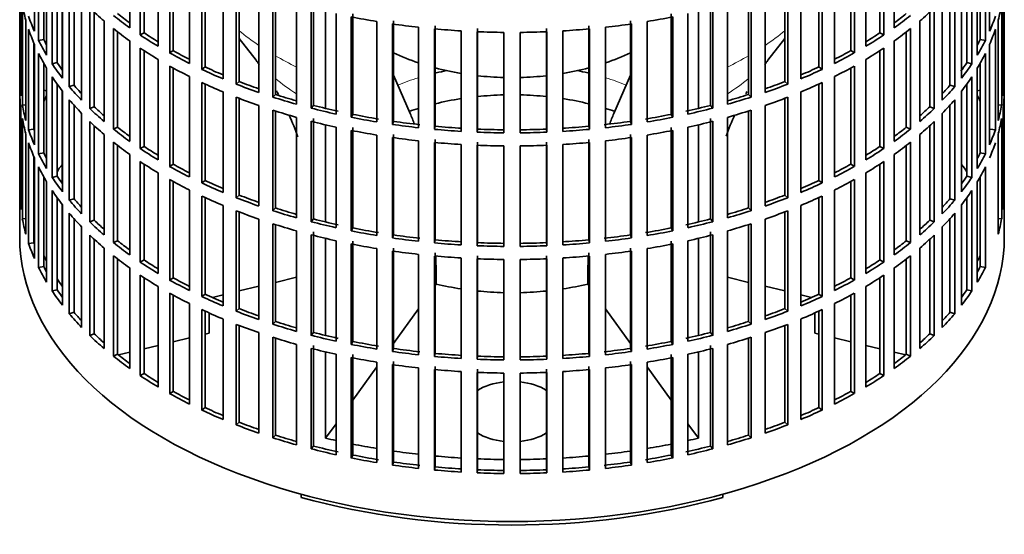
# Model space of a CAD drawing. Header units: millimetres. Extents: x 166 to 762, y -3140 to 2142.
# Tile 2 of 24: x 572 to 756, y -3126 to -3030. Entities that reach past the tile are written whole.
import ezdxf

# ---------------------------------------------------------------- set-up
doc = ezdxf.new("R2010")
doc.units = ezdxf.units.MM
for name, color, linetype in [('M5X8_UNI7687', 7, 'Continuous'), ('VSI134_FILTRO_A', 7, 'Continuous'), ('VSI134_GIUNTO_8×', 7, 'Continuous'), ('VSI134_SUPPORTO_', 7, 'Continuous')]:
    doc.layers.add(name, color=color, linetype=linetype)

# ---------------------------------------------------------------- blocks, each defined once
blk = doc.blocks.new('SE4')
at = {"layer": 'M5X8_UNI7687', "color": 7, "linetype": 'Continuous', "lineweight": 35}
for p, q in [((577.37, -3043.19), (576.82, -3043.09)), ((751.84, -3043.09), (751.29, -3043.19))]:
    blk.add_line(p, q, dxfattribs=at)
blk.add_arc((583.71, -3049.58), 10, 149.5344, 150.749, dxfattribs=at)
blk.add_ellipse((575.53, -3047.86), major_axis=(1.01, 4.83), ratio=0.279258, start_param=0.911533, end_param=0.977038, dxfattribs=at)
at = {"layer": 'VSI134_FILTRO_A', "color": 7, "linetype": 'Continuous', "lineweight": 35}
for p, q in [((572.33, -2906.49), (572.33, -3070.6)), ((756.33, -3070.6), (756.33, -2906.49)), ((575.09, -3013.29), (575.09, -3032.07)), ((592.89, -3012.63), (592.89, -3031.4)), ((735.77, -3012.63), (735.77, -3031.4)), ((753.58, -3013.29), (753.58, -3032.07)), ((575.87, -3014.98), (575.87, -3033.76)), ((594.84, -3013.96), (594.84, -3032.74)), ((595.58, -3014.45), (595.58, -3032.35)), ((733.09, -3014.45), (733.09, -3032.35)), ((733.83, -3013.96), (733.83, -3032.74)), ((752.79, -3014.98), (752.79, -3033.76)), ((576.82, -3016.78), (576.82, -3033.58)), ((598.22, -3016.09), (598.22, -3034.87)), ((600.36, -3017.33), (600.36, -3036.11)), ((728.31, -3017.33), (728.31, -3036.11)), ((730.45, -3016.09), (730.45, -3034.87)), ((751.84, -3016.78), (751.84, -3033.58)), ((577.37, -3017.73), (577.37, -3036.51)), ((578.41, -3019.37), (578.41, -3038.15)), ((601.03, -3017.7), (601.03, -3035.68)), ((604.04, -3019.28), (604.04, -3038.06)), ((724.62, -3019.28), (724.62, -3038.06)), ((727.63, -3017.7), (727.63, -3035.68)), ((750.25, -3019.37), (750.25, -3038.15)), ((751.29, -3017.73), (751.29, -3036.51)), ((579.33, -3020.71), (579.33, -3037.93)), ((606.36, -3020.4), (606.36, -3039.18)), ((606.97, -3020.69), (606.97, -3038.72)), ((721.69, -3020.69), (721.69, -3038.72)), ((722.3, -3020.4), (722.3, -3039.18)), ((749.33, -3020.71), (749.33, -3037.93)), ((572.34, -3022.49), (572.34, -3041.27)), ((580.32, -3022.04), (580.32, -3040.82)), ((610.33, -3022.16), (610.33, -3040.94)), ((718.33, -3022.16), (718.33, -3040.94)), ((748.34, -3022.04), (748.34, -3040.82)), ((756.32, -3022.49), (756.32, -3041.27)), ((581.6, -3023.62), (581.6, -3042.4)), ((582.49, -3024.65), (582.49, -3042.14)), ((612.81, -3023.16), (612.81, -3041.94)), ((613.35, -3023.37), (613.35, -3041.45)), ((617.03, -3024.71), (617.03, -3043.49)), ((711.64, -3024.71), (711.64, -3043.49)), ((715.32, -3023.37), (715.32, -3041.45)), ((715.85, -3023.16), (715.85, -3041.94)), ((746.17, -3024.65), (746.17, -3042.14)), ((747.06, -3023.62), (747.06, -3042.4)), ((572.56, -3025.37), (572.56, -3044.15)), ((583.91, -3026.18), (583.91, -3044.96)), ((619.65, -3025.59), (619.65, -3044.37)), ((620.11, -3025.73), (620.11, -3043.85)), ((708.55, -3025.73), (708.55, -3043.85)), ((709.01, -3025.59), (709.01, -3044.37)), ((744.75, -3026.18), (744.75, -3044.96)), ((756.1, -3025.37), (756.1, -3044.15)), ((572.83, -3027.11), (572.83, -3045.89)), ((585.43, -3027.7), (585.43, -3046.48)), ((586.27, -3028.49), (586.27, -3046.17)), ((624.08, -3026.92), (624.08, -3045.7)), ((626.83, -3027.66), (626.83, -3046.44)), ((627.21, -3027.13), (627.21, -3045.91)), ((701.45, -3027.13), (701.45, -3045.91)), ((701.84, -3027.66), (701.84, -3046.44)), ((704.58, -3026.92), (704.58, -3045.7)), ((742.4, -3028.49), (742.4, -3046.17)), ((743.24, -3027.7), (743.24, -3046.48)), ((755.84, -3027.11), (755.84, -3045.89)), ((573.48, -3029.98), (573.48, -3048.76)), ((588.11, -3030.13), (588.11, -3048.91)), ((631.45, -3028.76), (631.45, -3047.54)), ((634.29, -3029.36), (634.29, -3048.14)), ((634.59, -3028.81), (634.59, -3047.59)), ((639.06, -3030.23), (639.06, -3049.01)), ((642.2, -3030.12), (642.2, -3048.9)), ((686.46, -3030.12), (686.46, -3048.9)), ((689.6, -3030.23), (689.6, -3049.01)), ((694.07, -3028.81), (694.07, -3047.59)), ((694.37, -3029.36), (694.37, -3048.14)), ((697.22, -3028.76), (697.22, -3047.54)), ((740.55, -3030.13), (740.55, -3048.91)), ((755.19, -3029.98), (755.19, -3048.76)), ((574, -3031.7), (574, -3050.48)), ((589.85, -3031.56), (589.85, -3050.34)), ((590.64, -3032.19), (590.64, -3049.99)), ((641.99, -3030.68), (641.99, -3049.46)), ((646.87, -3031.31), (646.87, -3050.09)), ((649.85, -3031.61), (649.85, -3050.39)), ((649.98, -3031.04), (649.98, -3049.82)), ((654.81, -3031.99), (654.81, -3050.77)), ((657.82, -3032.14), (657.82, -3050.92)), ((657.87, -3031.56), (657.87, -3050.34)), ((662.82, -3032.27), (662.82, -3051.05)), ((665.85, -3032.27), (665.85, -3051.05)), ((670.8, -3031.56), (670.8, -3050.34)), ((670.84, -3032.14), (670.84, -3050.92)), ((673.86, -3031.99), (673.86, -3050.77)), ((678.68, -3031.04), (678.68, -3049.82)), ((678.81, -3031.61), (678.81, -3050.39)), ((681.8, -3031.31), (681.8, -3050.09)), ((686.68, -3030.68), (686.68, -3049.46)), ((738.02, -3032.19), (738.02, -3049.99)), ((738.82, -3031.56), (738.82, -3050.34)), ((754.66, -3031.7), (754.66, -3050.48)), ((576.82, -3033.58), (575.87, -3033.76)), ((592.89, -3033.85), (592.89, -3052.63)), ((595.58, -3032.35), (594.84, -3032.74)), ((733.09, -3032.35), (733.83, -3032.74)), ((735.77, -3033.85), (735.77, -3052.63)), ((751.84, -3033.58), (752.79, -3033.76)), ((574.98, -3034.27), (574.98, -3050.35)), ((575.09, -3034.52), (575.09, -3053.3)), ((594.84, -3035.19), (594.84, -3053.97)), ((595.58, -3035.68), (595.58, -3053.58)), ((601.03, -3035.68), (600.36, -3036.11)), ((727.63, -3035.68), (728.31, -3036.11)), ((733.09, -3035.68), (733.09, -3053.58)), ((733.83, -3035.19), (733.83, -3053.97)), ((753.58, -3034.52), (753.58, -3053.3)), ((575.87, -3036.2), (575.87, -3054.98)), ((598.22, -3037.32), (598.22, -3056.1)), ((730.45, -3037.32), (730.45, -3056.1)), ((752.79, -3036.2), (752.79, -3054.98)), ((576.82, -3038.01), (576.82, -3054.81)), ((577.37, -3038.96), (577.37, -3057.74)), ((579.33, -3037.93), (578.41, -3038.15)), ((600.36, -3038.56), (600.36, -3057.34)), ((601.03, -3038.93), (601.03, -3056.91)), ((606.97, -3038.72), (606.36, -3039.18)), ((721.69, -3038.72), (722.3, -3039.18)), ((727.63, -3038.93), (727.63, -3056.91)), ((728.31, -3038.56), (728.31, -3057.34)), ((749.33, -3037.93), (750.25, -3038.15)), ((751.29, -3038.96), (751.29, -3057.74)), ((751.84, -3038.01), (751.84, -3054.81)), ((572.56, -3041.26), (572.34, -3041.27)), ((578.41, -3040.6), (578.41, -3059.38)), ((604.04, -3040.51), (604.04, -3059.29)), ((613.35, -3041.45), (612.81, -3041.94)), ((715.32, -3041.45), (715.85, -3041.94)), ((724.62, -3040.51), (724.62, -3059.29)), ((750.25, -3040.6), (750.25, -3059.38)), ((756.1, -3041.26), (756.32, -3041.27)), ((579.33, -3041.94), (579.33, -3059.16)), ((580.32, -3043.27), (580.32, -3062.05)), ((582.49, -3042.14), (581.6, -3042.4)), ((606.36, -3041.63), (606.36, -3060.41)), ((606.97, -3041.91), (606.97, -3059.95)), ((721.69, -3041.91), (721.69, -3059.95)), ((722.3, -3041.63), (722.3, -3060.41)), ((746.17, -3042.14), (747.06, -3042.4)), ((748.34, -3043.27), (748.34, -3062.05)), ((749.33, -3041.94), (749.33, -3059.16)), ((572.34, -3043.72), (572.34, -3062.5)), ((581.6, -3044.85), (581.6, -3063.63)), ((610.33, -3043.39), (610.33, -3062.17)), ((612.81, -3044.39), (612.81, -3063.17)), ((613.35, -3044.6), (613.35, -3062.68)), ((620.11, -3043.85), (619.65, -3044.37)), ((708.55, -3043.85), (709.01, -3044.37)), ((715.32, -3044.6), (715.32, -3062.68)), ((715.85, -3044.39), (715.85, -3063.17)), ((718.33, -3043.39), (718.33, -3062.17)), ((747.06, -3044.85), (747.06, -3063.63)), ((756.32, -3043.72), (756.32, -3062.5)), ((572.56, -3046.6), (572.56, -3065.38)), ((573.48, -3045.84), (572.83, -3045.89)), ((582.49, -3045.88), (582.49, -3063.36)), ((586.27, -3046.17), (585.43, -3046.48)), ((617.03, -3045.94), (617.03, -3064.72)), ((619.65, -3046.82), (619.65, -3065.6)), ((620.11, -3046.96), (620.11, -3065.08)), ((627.21, -3045.91), (626.83, -3046.44)), ((701.45, -3045.91), (701.84, -3046.44)), ((708.55, -3046.96), (708.55, -3065.08)), ((709.01, -3046.82), (709.01, -3065.6)), ((711.64, -3045.94), (711.64, -3064.72)), ((742.4, -3046.17), (743.24, -3046.48)), ((746.17, -3045.88), (746.17, -3063.36)), ((755.19, -3045.84), (755.84, -3045.89)), ((756.1, -3046.6), (756.1, -3065.38)), ((572.83, -3048.34), (572.83, -3067.12)), ((583.91, -3047.41), (583.91, -3066.19)), ((624.08, -3048.15), (624.08, -3066.93)), ((627.21, -3048.35), (627.21, -3067.13)), ((634.59, -3047.59), (634.29, -3048.14)), ((694.07, -3047.59), (694.37, -3048.14)), ((701.45, -3048.35), (701.45, -3067.13)), ((704.58, -3048.15), (704.58, -3066.93)), ((744.75, -3047.41), (744.75, -3066.19)), ((755.84, -3048.34), (755.84, -3067.12)), ((574.98, -3050.35), (574, -3050.48)), ((585.43, -3048.93), (585.43, -3067.71)), ((586.27, -3049.72), (586.27, -3067.4)), ((590.64, -3049.99), (589.85, -3050.34)), ((626.83, -3048.89), (626.83, -3067.67)), ((631.45, -3049.99), (631.45, -3068.77)), ((634.29, -3050.59), (634.29, -3069.37)), ((634.59, -3050.04), (634.59, -3068.82)), ((642.2, -3048.9), (641.99, -3049.46)), ((649.98, -3049.82), (649.85, -3050.39)), ((657.87, -3050.34), (657.82, -3050.92)), ((670.8, -3050.34), (670.84, -3050.92)), ((678.68, -3049.82), (678.81, -3050.39)), ((686.46, -3048.9), (686.68, -3049.46)), ((694.07, -3050.04), (694.07, -3068.82)), ((694.37, -3050.59), (694.37, -3069.37)), ((697.22, -3049.99), (697.22, -3068.77)), ((701.84, -3048.89), (701.84, -3067.67)), ((738.02, -3049.99), (738.82, -3050.34)), ((742.4, -3049.72), (742.4, -3067.4)), ((743.24, -3048.93), (743.24, -3067.71)), ((753.68, -3050.35), (754.66, -3050.48)), ((573.48, -3051.21), (573.48, -3069.98)), ((588.11, -3051.36), (588.11, -3070.14)), ((639.06, -3051.46), (639.06, -3070.24)), ((641.99, -3051.91), (641.99, -3070.69)), ((642.2, -3051.35), (642.2, -3070.13)), ((646.87, -3052.54), (646.87, -3071.32)), ((649.98, -3052.27), (649.98, -3071.05)), ((678.68, -3052.27), (678.68, -3071.05)), ((681.8, -3052.54), (681.8, -3071.32)), ((686.46, -3051.35), (686.46, -3070.13)), ((686.68, -3051.91), (686.68, -3070.69)), ((689.6, -3051.46), (689.6, -3070.24)), ((740.55, -3051.36), (740.55, -3070.14)), ((755.19, -3051.21), (755.19, -3069.98)), ((574, -3052.93), (574, -3071.71)), ((589.85, -3052.79), (589.85, -3071.57)), ((590.64, -3053.42), (590.64, -3071.22)), ((595.58, -3053.58), (594.84, -3053.97)), ((649.85, -3052.84), (649.85, -3071.62)), ((654.81, -3053.22), (654.81, -3072)), ((657.82, -3053.37), (657.82, -3072.15)), ((657.87, -3052.79), (657.87, -3071.57)), ((662.82, -3053.49), (662.82, -3072.27)), ((665.85, -3053.49), (665.85, -3072.27)), ((670.8, -3052.79), (670.8, -3071.57)), ((670.84, -3053.37), (670.84, -3072.15)), ((673.86, -3053.22), (673.86, -3072)), ((678.81, -3052.84), (678.81, -3071.62)), ((733.09, -3053.58), (733.83, -3053.97)), ((738.02, -3053.42), (738.02, -3071.22)), ((738.82, -3052.79), (738.82, -3071.57)), ((574.98, -3055.5), (574.98, -3071.58)), ((575.09, -3055.74), (575.09, -3074.52)), ((576.82, -3054.81), (575.87, -3054.98)), ((592.89, -3055.08), (592.89, -3073.86)), ((735.77, -3055.08), (735.77, -3073.86)), ((751.84, -3054.81), (752.79, -3054.98)), ((575.87, -3057.43), (575.87, -3076.21)), ((594.84, -3056.42), (594.84, -3075.2)), ((595.58, -3056.91), (595.58, -3074.81)), ((601.03, -3056.91), (600.36, -3057.34)), ((727.63, -3056.91), (728.31, -3057.34)), ((733.09, -3056.91), (733.09, -3074.81)), ((733.83, -3056.42), (733.83, -3075.2)), ((752.79, -3057.43), (752.79, -3076.21)), ((576.82, -3059.24), (576.82, -3076.04)), ((579.33, -3059.16), (578.41, -3059.38)), ((598.22, -3058.55), (598.22, -3077.33)), ((600.36, -3059.79), (600.36, -3078.57)), ((728.31, -3059.79), (728.31, -3078.57)), ((730.45, -3058.55), (730.45, -3077.33)), ((749.33, -3059.16), (750.25, -3059.38)), ((751.84, -3059.24), (751.84, -3076.04)), ((577.37, -3060.19), (577.37, -3078.97)), ((601.03, -3060.16), (601.03, -3078.14)), ((604.04, -3061.74), (604.04, -3080.52)), ((606.97, -3059.95), (606.36, -3060.41)), ((721.69, -3059.95), (722.3, -3060.41)), ((724.62, -3061.74), (724.62, -3080.52)), ((727.63, -3060.16), (727.63, -3078.14)), ((751.29, -3060.19), (751.29, -3078.97)), ((572.56, -3062.49), (572.34, -3062.5)), ((578.41, -3061.83), (578.41, -3080.61)), ((579.33, -3063.17), (579.33, -3080.39)), ((582.49, -3063.36), (581.6, -3063.63)), ((606.36, -3062.86), (606.36, -3081.64)), ((606.97, -3063.14), (606.97, -3081.18)), ((613.35, -3062.68), (612.81, -3063.17)), ((715.32, -3062.68), (715.85, -3063.17)), ((721.69, -3063.14), (721.69, -3081.18)), ((722.3, -3062.86), (722.3, -3081.64)), ((746.17, -3063.36), (747.06, -3063.63)), ((749.33, -3063.17), (749.33, -3080.39)), ((750.25, -3061.83), (750.25, -3080.61)), ((756.1, -3062.49), (756.32, -3062.5)), ((580.32, -3064.5), (580.32, -3083.28)), ((610.33, -3064.62), (610.33, -3083.4)), ((620.11, -3065.08), (619.65, -3065.6)), ((708.55, -3065.08), (709.01, -3065.6)), ((718.33, -3064.62), (718.33, -3083.4)), ((748.34, -3064.5), (748.34, -3083.28)), ((573.48, -3067.07), (572.83, -3067.12)), ((581.6, -3066.08), (581.6, -3084.86)), ((582.49, -3067.11), (582.49, -3084.59)), ((612.81, -3065.62), (612.81, -3084.4)), ((613.35, -3065.83), (613.35, -3083.91)), ((617.03, -3067.17), (617.03, -3085.95)), ((627.21, -3067.13), (626.83, -3067.67)), ((701.45, -3067.13), (701.84, -3067.67)), ((711.64, -3067.17), (711.64, -3085.95)), ((715.32, -3065.83), (715.32, -3083.91)), ((715.85, -3065.62), (715.85, -3084.4)), ((746.17, -3067.11), (746.17, -3084.59)), ((747.06, -3066.08), (747.06, -3084.86)), ((755.19, -3067.07), (755.84, -3067.12)), ((583.91, -3068.64), (583.91, -3087.42)), ((586.27, -3067.4), (585.43, -3067.71)), ((619.65, -3068.05), (619.65, -3086.82)), ((620.11, -3068.19), (620.11, -3086.31)), ((634.59, -3068.82), (634.29, -3069.37)), ((694.07, -3068.82), (694.37, -3069.37)), ((708.55, -3068.19), (708.55, -3086.31)), ((709.01, -3068.05), (709.01, -3086.82)), ((742.4, -3067.4), (743.24, -3067.71)), ((744.75, -3068.64), (744.75, -3087.42)), ((585.43, -3070.16), (585.43, -3088.93)), ((586.27, -3070.95), (586.27, -3088.62)), ((624.08, -3069.38), (624.08, -3088.16)), ((626.83, -3070.12), (626.83, -3088.9)), ((627.21, -3069.58), (627.21, -3088.36)), ((642.2, -3070.13), (641.99, -3070.69)), ((686.46, -3070.13), (686.68, -3070.69)), ((701.45, -3069.58), (701.45, -3088.36)), ((701.84, -3070.12), (701.84, -3088.9)), ((704.58, -3069.38), (704.58, -3088.16)), ((742.4, -3070.95), (742.4, -3088.62)), ((743.24, -3070.16), (743.24, -3088.93)), ((574.98, -3071.58), (574, -3071.71)), ((588.11, -3072.59), (588.11, -3091.37)), ((590.64, -3071.22), (589.85, -3071.57)), ((631.45, -3071.22), (631.45, -3090)), ((634.29, -3071.82), (634.29, -3090.6)), ((634.59, -3071.27), (634.59, -3090.05)), ((639.06, -3072.69), (639.06, -3091.47)), ((642.2, -3072.58), (642.2, -3091.36)), ((649.98, -3071.05), (649.85, -3071.62)), ((657.87, -3071.57), (657.82, -3072.15)), ((670.8, -3071.57), (670.84, -3072.15)), ((678.68, -3071.05), (678.81, -3071.62)), ((686.46, -3072.58), (686.46, -3091.36)), ((689.6, -3072.69), (689.6, -3091.47)), ((694.07, -3071.27), (694.07, -3090.05)), ((694.37, -3071.82), (694.37, -3090.6)), ((697.22, -3071.22), (697.22, -3090)), ((738.02, -3071.22), (738.82, -3071.57)), ((740.55, -3072.59), (740.55, -3091.37)), ((589.85, -3074.02), (589.85, -3092.8)), ((641.99, -3073.14), (641.99, -3091.92)), ((646.87, -3073.77), (646.87, -3092.54)), ((649.85, -3074.07), (649.85, -3092.85)), ((649.98, -3073.5), (649.98, -3092.28)), ((654.81, -3074.45), (654.81, -3093.22)), ((657.82, -3074.6), (657.82, -3093.38)), ((657.87, -3074.02), (657.87, -3092.8)), ((670.8, -3074.02), (670.8, -3092.8)), ((670.84, -3074.6), (670.84, -3093.38)), ((673.86, -3074.45), (673.86, -3093.22)), ((678.68, -3073.5), (678.68, -3092.28)), ((678.81, -3074.07), (678.81, -3092.85)), ((681.8, -3073.77), (681.8, -3092.54)), ((686.68, -3073.14), (686.68, -3091.92)), ((738.82, -3074.02), (738.82, -3092.8)), ((576.82, -3076.04), (575.87, -3076.21)), ((590.64, -3074.64), (590.64, -3092.45)), ((592.89, -3076.31), (592.89, -3095.09)), ((595.58, -3074.81), (594.84, -3075.2)), ((662.82, -3074.72), (662.82, -3093.5)), ((665.85, -3074.72), (665.85, -3093.5)), ((733.09, -3074.81), (733.83, -3075.2)), ((735.77, -3076.31), (735.77, -3095.09)), ((738.02, -3074.64), (738.02, -3092.45)), ((751.84, -3076.04), (752.79, -3076.21)), ((594.84, -3077.65), (594.84, -3096.43)), ((595.58, -3078.14), (595.58, -3096.04)), ((601.03, -3078.14), (600.36, -3078.57)), ((727.63, -3078.14), (728.31, -3078.57)), ((733.09, -3078.14), (733.09, -3096.04)), ((733.83, -3077.65), (733.83, -3096.43)), ((598.22, -3079.78), (598.22, -3098.56)), ((730.45, -3079.78), (730.45, -3098.56)), ((579.33, -3080.39), (578.41, -3080.61)), ((600.36, -3081.02), (600.36, -3099.79)), ((601.03, -3081.39), (601.03, -3099.37)), ((606.97, -3081.18), (606.36, -3081.64)), ((721.69, -3081.18), (722.3, -3081.64)), ((727.63, -3081.39), (727.63, -3099.37)), ((728.31, -3081.02), (728.31, -3099.79)), ((749.33, -3080.39), (750.25, -3080.61)), ((604.04, -3082.97), (604.04, -3101.75)), ((724.62, -3082.97), (724.62, -3101.75)), ((582.49, -3084.59), (581.6, -3084.86)), ((606.36, -3084.09), (606.36, -3102.87)), ((606.97, -3084.37), (606.97, -3102.41)), ((613.35, -3083.91), (612.81, -3084.4)), ((715.32, -3083.91), (715.85, -3084.4)), ((721.69, -3084.37), (721.69, -3102.41)), ((722.3, -3084.09), (722.3, -3102.87)), ((746.17, -3084.59), (747.06, -3084.86)), ((610.33, -3085.85), (610.33, -3104.63)), ((612.81, -3086.85), (612.81, -3105.63)), ((613.35, -3087.06), (613.35, -3105.14)), ((620.11, -3086.31), (619.65, -3086.82)), ((708.55, -3086.31), (709.01, -3086.82)), ((715.32, -3087.06), (715.32, -3105.14)), ((715.85, -3086.85), (715.85, -3105.63)), ((718.33, -3085.85), (718.33, -3104.63)), ((586.27, -3088.62), (585.43, -3088.93)), ((617.03, -3088.4), (617.03, -3107.18)), ((619.65, -3089.27), (619.65, -3108.05)), ((627.21, -3088.36), (626.83, -3088.9)), ((701.45, -3088.36), (701.84, -3088.9)), ((709.01, -3089.27), (709.01, -3108.05)), ((711.64, -3088.4), (711.64, -3107.18)), ((742.4, -3088.62), (743.24, -3088.93)), ((620.11, -3089.42), (620.11, -3107.54)), ((624.08, -3090.61), (624.08, -3109.39)), ((627.21, -3090.81), (627.21, -3109.59)), ((634.59, -3090.05), (634.29, -3090.6)), ((694.07, -3090.05), (694.37, -3090.6)), ((701.45, -3090.81), (701.45, -3109.59)), ((704.58, -3090.61), (704.58, -3109.39)), ((708.55, -3089.42), (708.55, -3107.54)), ((590.64, -3092.45), (589.85, -3092.8)), ((626.83, -3091.35), (626.83, -3110.13)), ((631.45, -3092.45), (631.45, -3111.23)), ((634.59, -3092.5), (634.59, -3111.28)), ((642.2, -3091.36), (641.99, -3091.92)), ((649.98, -3092.28), (649.85, -3092.85)), ((657.87, -3092.8), (657.82, -3093.38)), ((670.8, -3092.8), (670.84, -3093.38)), ((678.68, -3092.28), (678.81, -3092.85)), ((686.46, -3091.36), (686.68, -3091.92)), ((694.07, -3092.5), (694.07, -3111.28)), ((697.22, -3092.45), (697.22, -3111.23)), ((701.84, -3091.35), (701.84, -3110.13)), ((738.02, -3092.45), (738.82, -3092.8)), ((634.29, -3093.05), (634.29, -3111.83)), ((639.06, -3093.92), (639.06, -3112.7)), ((641.99, -3094.37), (641.99, -3113.15)), ((642.2, -3093.81), (642.2, -3112.58)), ((649.98, -3094.72), (649.98, -3113.5)), ((678.68, -3094.72), (678.68, -3113.5)), ((686.46, -3093.81), (686.46, -3112.58)), ((686.68, -3094.37), (686.68, -3113.15)), ((689.6, -3093.92), (689.6, -3112.7)), ((694.37, -3093.05), (694.37, -3111.83)), ((595.58, -3096.04), (594.84, -3096.43)), ((646.87, -3094.99), (646.87, -3113.77)), ((649.85, -3095.3), (649.85, -3114.08)), ((654.81, -3095.67), (654.81, -3114.45)), ((657.82, -3095.83), (657.82, -3114.61)), ((657.87, -3095.25), (657.87, -3114.03)), ((662.82, -3095.95), (662.82, -3114.73)), ((665.85, -3095.95), (665.85, -3114.73)), ((670.8, -3095.25), (670.8, -3114.03)), ((670.84, -3095.83), (670.84, -3114.61)), ((673.86, -3095.67), (673.86, -3114.45)), ((678.81, -3095.3), (678.81, -3114.08)), ((681.8, -3094.99), (681.8, -3113.77)), ((733.09, -3096.04), (733.83, -3096.43)), ((601.03, -3099.37), (600.36, -3099.79)), ((727.63, -3099.37), (728.31, -3099.79)), ((606.97, -3102.41), (606.36, -3102.87)), ((721.69, -3102.41), (722.3, -3102.87)), ((613.35, -3105.14), (612.81, -3105.63)), ((715.32, -3105.14), (715.85, -3105.63)), ((620.11, -3107.54), (619.65, -3108.05)), ((708.55, -3107.54), (709.01, -3108.05)), ((627.21, -3109.59), (626.83, -3110.13)), ((701.45, -3109.59), (701.84, -3110.13)), ((634.59, -3111.28), (634.29, -3111.83)), ((694.07, -3111.28), (694.37, -3111.83)), ((642.2, -3112.58), (641.99, -3113.15)), ((686.46, -3112.58), (686.68, -3113.15)), ((649.98, -3113.5), (649.85, -3114.08)), ((657.87, -3114.03), (657.82, -3114.61)), ((670.8, -3114.03), (670.84, -3114.61)), ((678.68, -3113.5), (678.81, -3114.08))]:
    blk.add_line(p, q, dxfattribs=at)
for centre, major_axis, start_param, end_param in [((664.33, -3021.61), (-92, 0), 0.103722, 0.158077), ((664.33, -3000.39), (-92, 0), 0.540055, 0.594409), ((664.33, -3000.39), (92, 0), -0.594409, -0.540055), ((664.33, -3021.61), (92, 0), -0.158077, -0.103722), ((664.33, -3019.17), (-92, 0), 0.190989, 0.245343), ((664.33, -2997.94), (-92, 0), 0.627321, 0.681676), ((664.33, -2997.94), (-91, 0), 0.627022, 0.668018), ((664.33, -2979.16), (-92, 0), 1.238186, 1.292541), ((664.33, -2979.16), (92, 0), -1.292541, -1.238186), ((664.33, -2997.94), (91, 0), -0.668018, -0.627022), ((664.33, -2997.94), (92, 0), -0.681676, -0.627321), ((664.33, -3019.17), (92, 0), -0.245343, -0.190989), ((664.33, -3021.61), (-92, 0), 0.190989, 0.245343), ((664.33, -3000.39), (-92, 0), 0.627321, 0.681676), ((664.33, -2979.16), (-92, 0), 1.325453, 1.379807), ((664.33, -2979.16), (-92, 0), 1.412719, 1.467074), ((664.33, -2979.16), (-92, 0), 1.499986, 1.55434), ((664.33, -2979.16), (92, 0), 4.728845, 4.783199), ((664.33, -2979.16), (92, 0), -1.467074, -1.412719), ((664.33, -2979.16), (92, 0), -1.379807, -1.325453), ((664.33, -3000.39), (92, 0), -0.681676, -0.627321), ((664.33, -3021.61), (92, 0), -0.245343, -0.190989), ((664.33, -3019.17), (-92, 0), 0.278255, 0.33261), ((664.33, -3019.17), (-91, 0), 0.277957, 0.299174), ((664.33, -2997.94), (-92, 0), 0.714588, 0.768942), ((664.33, -2997.94), (-91, 0), 0.714289, 0.757518), ((664.33, -2997.94), (91, 0), -0.757518, -0.714289), ((664.33, -2997.94), (92, 0), -0.768942, -0.714588), ((664.33, -3019.17), (91, 0), -0.299174, -0.277957), ((664.33, -3019.17), (92, 0), -0.33261, -0.278255), ((664.33, -3000.39), (-92, 0), 0.714588, 0.768942), ((664.33, -2997.94), (-91, 0), 0.801555, 0.846635), ((664.33, -2997.94), (91, 0), -0.846635, -0.801555), ((664.33, -3000.39), (92, 0), -0.768942, -0.714588), ((664.33, -3021.61), (-92, 0), 0.278255, 0.33261), ((664.33, -2997.94), (-92, 0), 0.801854, 0.856209), ((664.33, -2997.94), (92, 0), -0.856209, -0.801854), ((664.33, -3021.61), (92, 0), -0.33261, -0.278255), ((664.33, -3019.17), (-92, 0), 0.365522, 0.419876), ((664.33, -3019.17), (-91, 0), 0.365223, 0.394539), ((664.33, -3000.39), (-92, 0), 0.801854, 0.856209), ((664.33, -2997.94), (-92, 0), 0.889121, 0.943475), ((664.33, -2997.94), (-91, 0), 0.888822, 0.935485), ((664.33, -2997.94), (91, 0), -0.935485, -0.888822), ((664.33, -2997.94), (92, 0), -0.943475, -0.889121), ((664.33, -3000.39), (92, 0), -0.856209, -0.801854), ((664.33, -3019.17), (91, 0), -0.397812, -0.365223), ((664.33, -3019.17), (92, 0), -0.419876, -0.365522), ((664.33, -3040.39), (-92, 0), 0.016456, 0.07081), ((664.33, -3021.61), (-92, 0), 0.365522, 0.419876), ((664.33, -2997.94), (-91, 0), 0.976088, 1.024141), ((664.33, -2997.94), (91, 0), -1.024141, -0.976088), ((664.33, -3021.61), (92, 0), -0.419876, -0.365522), ((664.33, -3040.39), (92, 0), 6.212375, 6.266729), ((664.33, -3019.17), (-92, 0), 0.452788, 0.507143), ((664.33, -3019.17), (-91, 0), 0.45249, 0.486998), ((664.33, -3000.39), (-92, 0), 0.889121, 0.943475), ((664.33, -2997.94), (-92, 0), 0.976387, 1.030742), ((664.33, -2997.94), (92, 0), -1.030742, -0.976387), ((664.33, -3000.39), (92, 0), -0.943475, -0.889121), ((664.33, -3019.17), (91, 0), -0.486998, -0.45249), ((664.33, -3019.17), (92, 0), -0.507143, -0.452788), ((664.33, -3042.84), (-92, 0), 0.016456, 0.07081), ((664.33, -3021.61), (-92, 0), 0.452788, 0.507143), ((664.33, -3000.39), (-92, 0), 0.976387, 1.030742), ((664.33, -2997.94), (-92, 0), 1.063654, 1.118008), ((664.33, -2997.94), (-91, 0), 1.063355, 1.112655), ((664.33, -2997.94), (91, 0), -1.112655, -1.063355), ((664.33, -2997.94), (92, 0), -1.118008, -1.063654), ((664.33, -3000.39), (92, 0), -1.030742, -0.976387), ((664.33, -3021.61), (92, 0), -0.507143, -0.452788), ((664.33, -3042.84), (92, 0), 6.212375, 6.266729), ((664.33, -3040.39), (-92, 0), 0.103722, 0.158077), ((664.33, -3019.17), (-92, 0), 0.540055, 0.594409), ((664.33, -3019.17), (-91, 0), 0.539756, 0.577951), ((664.33, -3000.39), (-92, 0), 1.063654, 1.118008), ((664.33, -2997.94), (-92, 0), 1.15092, 1.205275), ((664.33, -2997.94), (-91, 0), 1.150621, 1.205573), ((664.33, -2997.94), (91, 0), -1.205573, -1.150621), ((664.33, -2997.94), (92, 0), -1.205275, -1.15092), ((664.33, -3000.39), (92, 0), -1.118008, -1.063654), ((664.33, -3019.17), (91, 0), -0.577951, -0.539756), ((664.33, -3019.17), (92, 0), -0.594409, -0.540055), ((664.33, -3040.39), (92, 0), -0.158077, -0.103722), ((664.33, -3042.84), (-92, 0), 0.103722, 0.158077), ((664.33, -2997.94), (-92, 0), 1.238186, 1.292541), ((664.33, -2997.94), (-91, 0), 1.237888, 1.29284), ((664.33, -2997.94), (91, 0), -1.29284, -1.237888), ((664.33, -2997.94), (92, 0), -1.292541, -1.238186), ((664.33, -3042.84), (92, 0), -0.158077, -0.103722), ((664.33, -3040.39), (-92, 0), 0.190989, 0.245343), ((664.33, -3040.39), (-91, 0), 0.19069, 0.196715), ((664.33, -3021.61), (-92, 0), 0.540055, 0.594409), ((664.33, -3019.17), (-92, 0), 0.627321, 0.681676), ((664.33, -3019.17), (-91, 0), 0.627022, 0.668018), ((664.33, -3000.39), (-92, 0), 1.15092, 1.205275), ((664.33, -3000.39), (-92, 0), 1.238186, 1.292541), ((664.33, -2997.94), (-92, 0), 1.325453, 1.379807), ((664.33, -2997.94), (-91, 0), 1.325154, 1.380106), ((664.33, -2997.94), (-92, 0), 1.412719, 1.467074), ((664.33, -2997.94), (-91, 0), 1.412421, 1.467373), ((664.33, -2997.94), (-91, 0), 1.499687, 1.554639), ((664.33, -2997.94), (91, 0), 4.728546, 4.783498), ((664.33, -2997.94), (91, 0), -1.467373, -1.412421), ((664.33, -2997.94), (92, 0), -1.467074, -1.412719), ((664.33, -2997.94), (91, 0), -1.380106, -1.325154), ((664.33, -2997.94), (92, 0), -1.379807, -1.325453), ((664.33, -3000.39), (92, 0), -1.292541, -1.238186), ((664.33, -3000.39), (92, 0), -1.205275, -1.15092), ((664.33, -3019.17), (91, 0), -0.668018, -0.627022), ((664.33, -3019.17), (92, 0), -0.681676, -0.627321), ((664.33, -3021.61), (92, 0), -0.594409, -0.540055), ((664.33, -3040.39), (92, 0), -0.245343, -0.190989), ((664.33, -3000.39), (-92, 0), 1.325453, 1.379807), ((664.33, -2997.94), (-92, 0), 1.499986, 1.55434), ((664.33, -2997.94), (92, 0), 4.728845, 4.783199), ((664.33, -3000.39), (92, 0), -1.379807, -1.325453), ((664.33, -3042.84), (-92, 0), 0.190989, 0.245343), ((664.33, -3021.61), (-92, 0), 0.627321, 0.681676), ((664.33, -3019.17), (-92, 0), 0.714588, 0.768942), ((664.33, -3019.17), (-91, 0), 0.714289, 0.757518), ((664.33, -3000.39), (-92, 0), 1.412719, 1.467074), ((664.33, -3000.39), (-92, 0), 1.499986, 1.55434), ((664.33, -3000.39), (92, 0), 4.728845, 4.783199), ((664.33, -3000.39), (92, 0), -1.467074, -1.412719), ((664.33, -3019.17), (91, 0), -0.757518, -0.714289), ((664.33, -3019.17), (92, 0), -0.768942, -0.714588), ((664.33, -3021.61), (92, 0), -0.681676, -0.627321), ((664.33, -3042.84), (92, 0), -0.245343, -0.190989), ((664.33, -3040.39), (-92, 0), 0.278255, 0.33261), ((664.33, -3040.39), (-91, 0), 0.277957, 0.299174), ((664.33, -3040.39), (91, 0), -0.299174, -0.277957), ((664.33, -3040.39), (92, 0), -0.33261, -0.278255), ((664.33, -3042.84), (-92, 0), 0.278255, 0.33261), ((664.33, -3021.61), (-92, 0), 0.714588, 0.768942), ((664.33, -3019.17), (-92, 0), 0.801854, 0.856209), ((664.33, -3019.17), (-91, 0), 0.801555, 0.846635), ((664.33, -3019.17), (91, 0), -0.846635, -0.801555), ((664.33, -3019.17), (92, 0), -0.856209, -0.801854), ((664.33, -3021.61), (92, 0), -0.768942, -0.714588), ((664.33, -3042.84), (92, 0), -0.33261, -0.278255), ((664.33, -3040.39), (-92, 0), 0.365522, 0.419876), ((664.33, -3040.39), (-91, 0), 0.365223, 0.394539), ((664.33, -3021.61), (-92, 0), 0.801854, 0.856209), ((664.33, -3021.61), (92, 0), -0.856209, -0.801854), ((664.33, -3040.39), (91, 0), -0.394539, -0.365223), ((664.33, -3040.39), (92, 0), -0.419876, -0.365522), ((664.33, -3019.17), (-92, 0), 0.889121, 0.943475), ((664.33, -3019.17), (-91, 0), 0.888822, 0.935485), ((664.33, -3019.17), (91, 0), -0.935485, -0.888822), ((664.33, -3019.17), (92, 0), -0.943475, -0.889121), ((664.33, -3061.62), (-92, 0), 0.016456, 0.07081), ((664.33, -3042.84), (-92, 0), 0.365522, 0.419876), ((664.33, -3040.39), (-91, 0), 0.45249, 0.486998), ((664.33, -3021.61), (-92, 0), 0.889121, 0.943475), ((664.33, -3019.17), (-92, 0), 0.976387, 1.030742), ((664.33, -3019.17), (-91, 0), 0.976088, 1.024141), ((664.33, -3019.17), (91, 0), -1.024141, -0.976088), ((664.33, -3019.17), (92, 0), -1.030742, -0.976387), ((664.33, -3021.61), (92, 0), -0.943475, -0.889121), ((664.33, -3040.39), (91, 0), -0.486998, -0.45249), ((664.33, -3042.84), (92, 0), -0.419876, -0.365522), ((664.33, -3061.62), (92, 0), 6.212375, 6.266729), ((664.33, -3040.39), (-92, 0), 0.452788, 0.507143), ((664.33, -3019.17), (-91, 0), 1.063355, 1.112655), ((664.33, -3019.17), (91, 0), -1.112655, -1.063355), ((664.33, -3040.39), (92, 0), -0.507143, -0.452788), ((664.33, -3061.62), (-92, 0), 0.103722, 0.158077), ((664.33, -3042.84), (-92, 0), 0.452788, 0.507143), ((664.33, -3021.61), (-92, 0), 0.976387, 1.030742), ((664.33, -3019.17), (-92, 0), 1.063654, 1.118008), ((664.33, -3019.17), (-91, 0), 1.150621, 1.205573), ((664.33, -3019.17), (91, 0), -1.205573, -1.150621), ((664.33, -3019.17), (92, 0), -1.118008, -1.063654), ((664.33, -3021.61), (92, 0), -1.030742, -0.976387), ((664.33, -3042.84), (92, 0), -0.507143, -0.452788), ((664.33, -3061.62), (92, 0), -0.158077, -0.103722), ((664.33, -3040.39), (-92, 0), 0.540055, 0.594409), ((664.33, -3040.39), (-91, 0), 0.539756, 0.577951), ((664.33, -3021.61), (-92, 0), 1.063654, 1.118008), ((664.33, -3019.17), (-92, 0), 1.15092, 1.205275), ((664.33, -3019.17), (-91, 0), 1.237888, 1.29284), ((664.33, -3019.17), (91, 0), -1.29284, -1.237888), ((664.33, -3019.17), (92, 0), -1.205275, -1.15092), ((664.33, -3021.61), (92, 0), -1.118008, -1.063654), ((664.33, -3040.39), (91, 0), -0.577951, -0.539756), ((664.33, -3040.39), (92, 0), -0.594409, -0.540055), ((664.33, -3070.6), (-92, 0), 0, 3.141593), ((664.33, -3042.84), (-92, 0), 0.540055, 0.594409), ((664.33, -3021.61), (-92, 0), 1.15092, 1.205275), ((664.33, -3019.17), (-92, 0), 1.238186, 1.292541), ((664.33, -3019.17), (-92, 0), 1.325453, 1.379807), ((664.33, -3019.17), (-91, 0), 1.325154, 1.380106), ((664.33, -3019.17), (91, 0), -1.380106, -1.325154), ((664.33, -3019.17), (92, 0), -1.379807, -1.325453), ((664.33, -3019.17), (92, 0), -1.292541, -1.238186), ((664.33, -3021.61), (92, 0), -1.205275, -1.15092), ((664.33, -3042.84), (92, 0), -0.594409, -0.540055), ((664.33, -3061.62), (-92, 0), 0.190989, 0.245343), ((664.33, -3061.62), (-91, 0), 0.19069, 0.196715), ((664.33, -3040.39), (-92, 0), 0.627321, 0.681676), ((664.33, -3040.39), (-91, 0), 0.627022, 0.668018), ((664.33, -3021.61), (-92, 0), 1.238186, 1.292541), ((664.33, -3019.17), (-92, 0), 1.412719, 1.467074), ((664.33, -3019.17), (-91, 0), 1.412421, 1.467373), ((664.33, -3019.17), (-92, 0), 1.499986, 1.55434), ((664.33, -3019.17), (-91, 0), 1.499687, 1.554639), ((664.33, -3019.17), (91, 0), 4.728546, 4.783498), ((664.33, -3019.17), (92, 0), 4.728845, 4.783199), ((664.33, -3019.17), (91, 0), -1.467373, -1.412421), ((664.33, -3019.17), (92, 0), -1.467074, -1.412719), ((664.33, -3021.61), (92, 0), -1.292541, -1.238186), ((664.33, -3040.39), (91, 0), -0.668018, -0.627022), ((664.33, -3040.39), (92, 0), -0.681676, -0.627321), ((664.33, -3042.84), (-92, 0), 0.627321, 0.681676), ((664.33, -3021.61), (-92, 0), 1.325453, 1.379807), ((664.33, -3021.61), (-92, 0), 1.412719, 1.467074), ((664.33, -3021.61), (-92, 0), 1.499986, 1.55434), ((664.33, -3021.61), (92, 0), 4.728845, 4.783199), ((664.33, -3021.61), (92, 0), -1.467074, -1.412719), ((664.33, -3021.61), (92, 0), -1.379807, -1.325453), ((664.33, -3042.84), (92, 0), -0.681676, -0.627321), ((664.33, -3061.62), (-92, 0), 0.278255, 0.33261), ((664.33, -3061.62), (-91, 0), 0.277957, 0.299174), ((664.33, -3040.39), (-92, 0), 0.714588, 0.768942), ((664.33, -3040.39), (-91, 0), 0.714289, 0.757518), ((664.33, -3040.39), (91, 0), -0.757518, -0.714289), ((664.33, -3040.39), (92, 0), -0.768942, -0.714588), ((664.33, -3061.62), (91, 0), -0.299174, -0.277957), ((664.33, -3061.62), (92, 0), -0.33261, -0.278255), ((664.33, -3042.84), (-92, 0), 0.714588, 0.768942), ((664.33, -3040.39), (-91, 0), 0.801555, 0.846635), ((664.33, -3040.39), (91, 0), -0.846635, -0.801555), ((664.33, -3042.84), (92, 0), -0.768942, -0.714588), ((664.33, -3040.39), (-92, 0), 0.801854, 0.856209), ((664.33, -3040.39), (92, 0), -0.856209, -0.801854), ((664.33, -3061.62), (-92, 0), 0.365522, 0.419876), ((664.33, -3061.62), (-91, 0), 0.365223, 0.394539), ((664.33, -3042.84), (-92, 0), 0.801854, 0.856209), ((664.33, -3040.39), (-92, 0), 0.889121, 0.943475), ((664.33, -3040.39), (-91, 0), 0.888822, 0.935485), ((664.33, -3040.39), (91, 0), -0.935485, -0.888822), ((664.33, -3040.39), (92, 0), -0.943475, -0.889121), ((664.33, -3042.84), (92, 0), -0.856209, -0.801854), ((664.33, -3061.62), (91, 0), -0.394539, -0.365223), ((664.33, -3061.62), (92, 0), -0.419876, -0.365522), ((664.33, -3061.62), (-92, 0), 0.452788, 0.507143), ((664.33, -3061.62), (-91, 0), 0.45249, 0.486998), ((664.33, -3042.84), (-92, 0), 0.889121, 0.943475), ((664.33, -3040.39), (-92, 0), 0.976387, 1.030742), ((664.33, -3040.39), (-91, 0), 0.976088, 1.024141), ((664.33, -3040.39), (91, 0), -1.024141, -0.976088), ((664.33, -3040.39), (92, 0), -1.030742, -0.976387), ((664.33, -3042.84), (92, 0), -0.943475, -0.889121), ((664.33, -3061.62), (91, 0), -0.486998, -0.45249), ((664.33, -3061.62), (92, 0), -0.507143, -0.452788), ((664.33, -3042.84), (-92, 0), 0.976387, 1.030742), ((664.33, -3040.39), (-92, 0), 1.063654, 1.118008), ((664.33, -3040.39), (-91, 0), 1.063355, 1.112655), ((664.33, -3040.39), (91, 0), -1.112655, -1.063355), ((664.33, -3040.39), (92, 0), -1.118008, -1.063654), ((664.33, -3042.84), (92, 0), -1.030742, -0.976387), ((664.33, -3061.62), (-92, 0), 0.540055, 0.594409), ((664.33, -3061.62), (-91, 0), 0.539756, 0.577951), ((664.33, -3042.84), (-92, 0), 1.063654, 1.118008), ((664.33, -3040.39), (-92, 0), 1.15092, 1.205275), ((664.33, -3040.39), (-91, 0), 1.150621, 1.205573), ((664.33, -3040.39), (91, 0), -1.205573, -1.150621), ((664.33, -3040.39), (92, 0), -1.205275, -1.15092), ((664.33, -3042.84), (92, 0), -1.118008, -1.063654), ((664.33, -3061.62), (91, 0), -0.577951, -0.539756), ((664.33, -3061.62), (92, 0), -0.594409, -0.540055), ((664.33, -3040.39), (-92, 0), 1.238186, 1.292541), ((664.33, -3040.39), (-91, 0), 1.237888, 1.29284), ((664.33, -3040.39), (91, 0), -1.29284, -1.237888), ((664.33, -3040.39), (92, 0), -1.292541, -1.238186), ((664.33, -3061.62), (-92, 0), 0.627321, 0.681676), ((664.33, -3061.62), (-91, 0), 0.627022, 0.668018), ((664.33, -3042.84), (-92, 0), 1.15092, 1.205275), ((664.33, -3040.39), (-92, 0), 1.325453, 1.379807), ((664.33, -3040.39), (-91, 0), 1.325154, 1.380106), ((664.33, -3040.39), (-92, 0), 1.412719, 1.467074), ((664.33, -3040.39), (-91, 0), 1.412421, 1.467373), ((664.33, -3040.39), (-91, 0), 1.499687, 1.554639), ((664.33, -3040.39), (91, 0), 4.728546, 4.783498), ((664.33, -3040.39), (91, 0), -1.467373, -1.412421), ((664.33, -3040.39), (92, 0), -1.467074, -1.412719), ((664.33, -3040.39), (91, 0), -1.380106, -1.325154), ((664.33, -3040.39), (92, 0), -1.379807, -1.325453), ((664.33, -3042.84), (92, 0), -1.205275, -1.15092), ((664.33, -3061.62), (91, 0), -0.668018, -0.627022), ((664.33, -3061.62), (92, 0), -0.681676, -0.627321), ((664.33, -3042.84), (-92, 0), 1.238186, 1.292541), ((664.33, -3042.84), (-92, 0), 1.325453, 1.379807), ((664.33, -3040.39), (-92, 0), 1.499986, 1.55434), ((664.33, -3040.39), (92, 0), 4.728845, 4.783199), ((664.33, -3042.84), (92, 0), -1.379807, -1.325453), ((664.33, -3042.84), (92, 0), -1.292541, -1.238186), ((664.33, -3061.62), (-92, 0), 0.714588, 0.768942), ((664.33, -3061.62), (-91, 0), 0.714289, 0.757518), ((664.33, -3042.84), (-92, 0), 1.412719, 1.467074), ((664.33, -3042.84), (-92, 0), 1.499986, 1.55434), ((664.33, -3042.84), (92, 0), 4.728845, 4.783199), ((664.33, -3042.84), (92, 0), -1.467074, -1.412719), ((664.33, -3061.62), (91, 0), -0.757518, -0.714289), ((664.33, -3061.62), (92, 0), -0.768942, -0.714588), ((664.33, -3061.62), (-92, 0), 0.801854, 0.856209), ((664.33, -3061.62), (-91, 0), 0.801555, 0.846635), ((664.33, -3061.62), (91, 0), -0.846635, -0.801555), ((664.33, -3061.62), (92, 0), -0.856209, -0.801854), ((664.33, -3061.62), (-92, 0), 0.889121, 0.943475), ((664.33, -3061.62), (-91, 0), 0.888822, 0.935485), ((664.33, -3061.62), (91, 0), -0.935485, -0.888822), ((664.33, -3061.62), (92, 0), -0.943475, -0.889121), ((664.33, -3061.62), (-92, 0), 0.976387, 1.030742), ((664.33, -3061.62), (-91, 0), 0.976088, 1.024141), ((664.33, -3061.62), (91, 0), -1.024141, -0.976088), ((664.33, -3061.62), (92, 0), -1.030742, -0.976387), ((664.33, -3061.62), (-91, 0), 1.063355, 1.112655), ((664.33, -3061.62), (91, 0), -1.112655, -1.063355), ((664.33, -3061.62), (-92, 0), 1.063654, 1.118008), ((664.33, -3061.62), (-91, 0), 1.150621, 1.205573), ((664.33, -3061.62), (91, 0), -1.205573, -1.150621), ((664.33, -3061.62), (92, 0), -1.118008, -1.063654), ((664.33, -3061.62), (-92, 0), 1.15092, 1.205275), ((664.33, -3061.62), (-91, 0), 1.237888, 1.29284), ((664.33, -3061.62), (91, 0), -1.29284, -1.237888), ((664.33, -3061.62), (92, 0), -1.205275, -1.15092), ((664.33, -3061.62), (-92, 0), 1.238186, 1.292541), ((664.33, -3061.62), (-92, 0), 1.325453, 1.379807), ((664.33, -3061.62), (-91, 0), 1.325154, 1.380106), ((664.33, -3061.62), (91, 0), -1.380106, -1.325154), ((664.33, -3061.62), (92, 0), -1.379807, -1.325453), ((664.33, -3061.62), (92, 0), -1.292541, -1.238186), ((664.33, -3061.62), (-92, 0), 1.412719, 1.467074), ((664.33, -3061.62), (-91, 0), 1.412421, 1.467373), ((664.33, -3061.62), (-92, 0), 1.499986, 1.55434), ((664.33, -3061.62), (-91, 0), 1.499687, 1.554639), ((664.33, -3061.62), (91, 0), 4.728546, 4.783498), ((664.33, -3061.62), (92, 0), 4.728845, 4.783199), ((664.33, -3061.62), (91, 0), -1.467373, -1.412421), ((664.33, -3061.62), (92, 0), -1.467074, -1.412719)]:
    blk.add_ellipse(centre, major_axis=major_axis, ratio=0.57735, start_param=start_param, end_param=end_param, dxfattribs=at)
at = {"layer": 'VSI134_GIUNTO_8×', "color": 7, "linetype": 'Continuous', "lineweight": 35}
for start_param, end_param in [(4.016029, 4.181601), (-1.040008, -0.874436), (4.283346, 4.432658), (-1.291065, -1.141754), (4.523869, 4.668494), (4.756284, 4.900909)]:
    blk.add_ellipse((664.33, -3020.8), major_axis=(34.5, 0), ratio=0.57735, start_param=start_param, end_param=end_param, dxfattribs=at)
at = {"layer": 'VSI134_SUPPORTO_', "color": 7, "linetype": 'Continuous', "lineweight": 35}
for p, q in [((580.26, -3039.27), (580.26, -3021.96)), ((629.51, -3046.48), (629.51, -3028.32)), ((699.16, -3028.32), (699.16, -3046.48)), ((613.35, -3033.42), (616.52, -3037.49)), ((712.15, -3037.49), (715.32, -3033.42)), ((645.3, -3047.42), (642.2, -3040.28)), ((683.36, -3047.42), (686.46, -3040.28)), ((580.26, -3060.5), (580.26, -3043.18)), ((629.51, -3067.7), (629.51, -3049.55)), ((699.16, -3049.55), (699.16, -3067.7)), ((580.26, -3079.69), (580.26, -3064.41)), ((629.51, -3088.93), (629.51, -3070.78)), ((699.16, -3070.78), (699.16, -3088.93)), ((624.08, -3078.05), (620.11, -3079)), ((704.58, -3078.05), (708.55, -3079)), ((617.03, -3079.73), (613.35, -3080.61)), ((649.98, -3079.59), (650.17, -3079.32)), ((678.49, -3079.32), (678.68, -3079.59)), ((711.64, -3079.73), (715.32, -3080.61)), ((610.33, -3081.34), (608.34, -3081.81)), ((718.33, -3081.34), (720.32, -3081.81)), ((607.76, -3088.48), (607.76, -3084.73)), ((642.2, -3090.43), (646.87, -3083.92)), ((681.8, -3083.92), (686.46, -3090.43)), ((720.9, -3088.48), (720.9, -3084.73)), ((606.97, -3088.67), (607.76, -3088.48)), ((721.69, -3088.67), (720.9, -3088.48)), ((595.58, -3091.4), (598.22, -3090.77)), ((601.03, -3090.09), (604.04, -3089.37)), ((727.63, -3090.09), (724.62, -3089.37)), ((733.09, -3091.4), (730.45, -3090.77)), ((590.77, -3092.55), (592.89, -3092.04)), ((629.51, -3108.12), (629.51, -3092.01)), ((699.16, -3092.01), (699.16, -3108.12)), ((737.9, -3092.55), (735.77, -3092.04)), ((634.59, -3101.03), (639.06, -3094.8)), ((689.6, -3094.8), (694.07, -3101.03)), ((629.51, -3108.12), (631.45, -3105.42)), ((697.22, -3105.42), (699.16, -3108.12)), ((624.94, -3118.61), (624.94, -3119.19)), ((703.72, -3119.19), (703.72, -3118.61))]:
    blk.add_line(p, q, dxfattribs=at)
for centre, radius, start, end in [((572.65, -3070.79), 55.07, 36.1929, 37.2035), ((755.42, -3070.6), 54.49, 142.5852, 143.6304), ((572.65, -3070.79), 55.07, 29.2862, 30.0606), ((755.42, -3070.6), 54.49, 149.9815, 150.458), ((572.65, -3070.79), 55.07, 20.1786, 24.7874), ((755.42, -3070.6), 54.49, 155.0988, 159.649)]:
    blk.add_arc(centre, radius, start, end, dxfattribs=at)
at = {"layer": 'VSI134_SUPPORTO_', "color": 4, "linetype": 'Continuous', "lineweight": 9}
for centre, major_axis, start_param, end_param in [((664.33, -3011.32), (-62.27, 0), 0.611601, 0.708032), ((664.33, -3011.32), (62.27, 0), -0.708032, -0.611601), ((664.33, -3022.93), (-54.06, 0), 0.485325, 0.505195), ((664.33, -3011.32), (-62.27, 0), 0.78113, 0.86805), ((664.33, -3011.32), (62.27, 0), -0.86805, -0.78113), ((664.33, -3022.93), (54.06, 0), -0.505195, -0.485325), ((664.33, -3022.93), (-54.06, 0), 0.61282, 0.730964), ((664.33, -3059.58), (-37, 0), -1.079229, -0.956418), ((664.33, -3059.58), (37, 0), 0.956418, 1.079229), ((664.33, -3022.93), (54.06, 0), -0.730964, -0.61282)]:
    blk.add_ellipse(centre, major_axis=major_axis, ratio=0.57735, start_param=start_param, end_param=end_param, dxfattribs=at)
at = {"layer": 'VSI134_SUPPORTO_', "color": 7, "linetype": 'Continuous', "lineweight": 35}
for centre, major_axis, ratio, start_param, end_param in [((664.33, -3059.58), (-37, 0), 0.57735, -1.233734, -1.178097), ((664.33, -3059.58), (-37, 0), 0.57735, 4.31969, 4.375327), ((664.33, -3059.58), (91, 0), 0.57735, -3.440767, -3.419549), ((664.33, -3065.3), (37, 0), 0.57735, -4.452015, -4.314046), ((664.33, -3065.3), (37, 0), 0.57735, 1.611723, 1.746441), ((664.33, -3065.3), (37, 0), 0.57735, 1.395152, 1.529869), ((664.33, -3065.3), (37, 0), 0.57735, 1.172453, 1.310423), ((664.33, -3059.58), (-91, 0), 0.57735, 3.419549, 3.440767), ((664.33, -3065.3), (37, 0), 0.57735, -4.220821, -4.166932), ((664.33, -3065.3), (37, 0), 0.57735, 1.02534, 1.079229), ((613.82, -3130.09), (22.1, 92.39), 0.31246, -0.439518, -0.393934), ((714.85, -3130.09), (-22.1, 92.39), 0.31246, 0.393934, 0.439518), ((664.33, -3059.58), (91, 0), 0.57735, -3.338308, -3.332283), ((587.83, -3059.58), (8.75, 0), 0.57735, 2.602453, 2.901019), ((740.83, -3059.58), (-8.75, 0), 0.57735, 3.382166, 3.680732), ((664.33, -3059.58), (91, 0), 0.57735, 3.332283, 3.338308), ((664.33, -3059.58), (91, 0), 0.57735, 3.419549, 3.440767), ((613.82, -3130.09), (22.1, 92.39), 0.31246, -0.916318, -0.847251), ((714.85, -3130.09), (-22.1, 92.39), 0.31246, 0.847251, 0.916318), ((664.33, -3059.58), (-91, 0), 0.57735, -3.440767, -3.419549), ((664.33, -3059.58), (91, 0), 0.57735, 3.506816, 3.534292), ((664.33, -3059.58), (37, 0), 0.57735, 4.31969, 4.452015), ((664.33, -3059.58), (37, 0), 0.57735, -1.310423, -1.178097), ((664.33, -3059.58), (37, 0), 0.57735, 4.536745, 4.671462), ((664.33, -3059.58), (37, 0), 0.57735, 4.753316, 4.888033), ((664.33, -3102.59), (8.75, 0), 0.57735, 1.744686, 2.402252), ((664.33, -3102.59), (8.75, 0), 0.57735, 0.739341, 1.396906), ((664.33, -3103.75), (-8.75, 0), 0.57735, 0.739341, 1.396906), ((664.33, -3103.75), (-8.75, 0), 0.57735, 1.744686, 2.402252), ((664.33, -3059.58), (91, 0), 0.57735, 4.31969, 4.342658), ((664.33, -3059.58), (91, 0), 0.57735, 4.37948, 4.430993), ((664.33, -3059.58), (91, 0), 0.57735, -1.2894, -1.237888), ((664.33, -3059.58), (91, 0), 0.57735, -1.201065, -1.178097), ((664.33, -3059.58), (91, 0), 0.57735, 4.466747, 4.519275), ((664.33, -3059.58), (91, 0), 0.57735, -1.377682, -1.325154), ((664.33, -3059.58), (91, 0), 0.57735, 4.554013, 4.607523), ((664.33, -3059.58), (91, 0), 0.57735, 4.64128, 4.695752), ((664.33, -3059.58), (91, 0), 0.57735, 4.729026, 4.783498), ((664.33, -3059.58), (91, 0), 0.57735, -1.46593, -1.412421), ((664.33, -3071.83), (-91, 0), 0.57735, 1.123125, 2.018468)]:
    blk.add_ellipse(centre, major_axis=major_axis, ratio=ratio, start_param=start_param, end_param=end_param, dxfattribs=at)

msp = doc.modelspace()

# ---------------------------------------------------------------- block references
msp.add_blockref('SE4', (0, 0))

doc.saveas('drawing.dxf')
